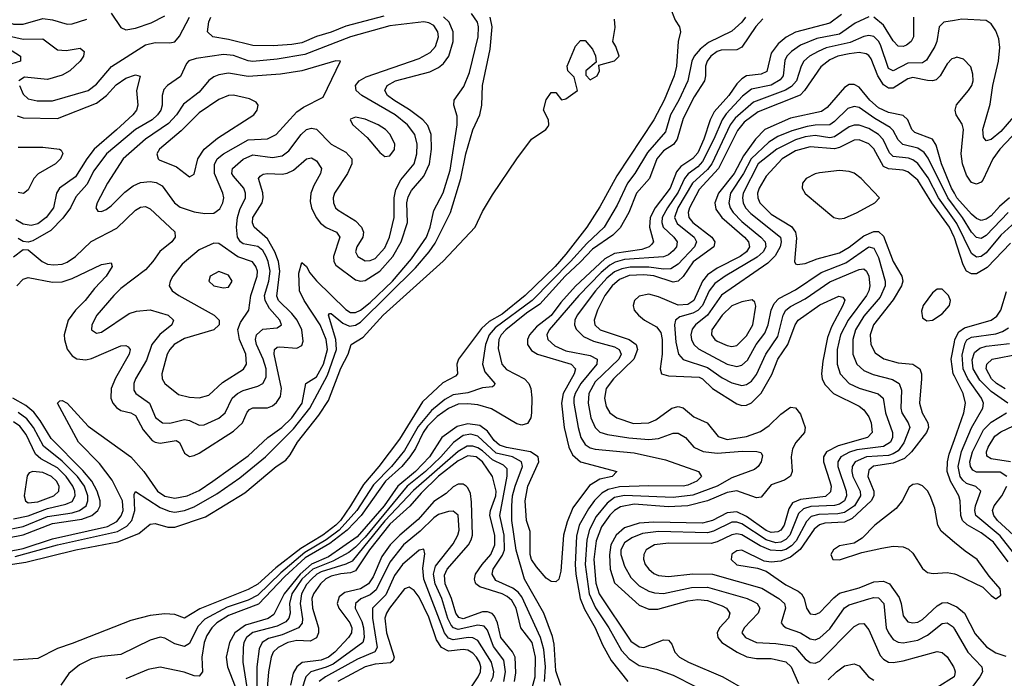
# Model space of a CAD drawing. Header units: inches. Extents: x 501365 to 657855, y 482276 to 547543.
# Tile 128 of 256: x 546176 to 550204, y 513603 to 516300. Entities that reach past the tile are written whole.
import ezdxf

# ---------------------------------------------------------------- set-up
doc = ezdxf.new("R2010")
doc.units = ezdxf.units.IN
doc.header["$MEASUREMENT"] = 0
doc.layers.add('A5541', color=7, linetype='Continuous')
doc.layers.add('A5551', color=7, linetype='Continuous')

msp = doc.modelspace()

# ---------------------------------------------------------------- linework, layer by layer
at = {"layer": 'A5541', "color": 5}
for points, elevation in [([(546070, 514112.2), (546190, 514134.9), (546310, 514174.1), (546534.9, 514225.1), (546573.9, 514246.1), (546591.3, 514268.7), (546598.6, 514290), (546596.3, 514330), (546554.5, 514414.5), (546502.8, 514482.8), (546416.5, 514570), (546330, 514729.8), (546340.6, 514739.4), (546350, 514741.1), (546370, 514730.1), (546456, 514636), (546630, 514510.1), (546683.7, 514450), (546739.7, 514370), (546770, 514348.7), (546810, 514340.5), (546860.8, 514350), (546910, 514372.7), (546966.6, 514410), (547110, 514514.7), (547190.8, 514589.2), (547248.7, 514630), (547290, 514670.1), (547331.6, 514730), (547346, 514810), (547390, 514838.3), (547418.7, 514890), (547434.7, 514950), (547430.1, 514990.1), (547405.4, 515050), (547339.6, 515150), (547320.9, 515190), (547318.4, 515261.6), (547330, 515305.8), (547350, 515288.7), (547363.5, 515263.4), (547390.2, 515230.2), (547510, 515112.8), (547530, 515101.3), (547550, 515101), (547570, 515110.3), (547610, 515142.5), (547701.6, 515230), (547779.2, 515320.8), (547839.7, 515410), (547855.8, 515450), (547870, 515519.2), (547908.4, 515591.6), (547936.8, 515683.2), (547966.4, 515870), (547965.1, 515905.1), (547952.7, 515950), (547953.7, 515970), (547993.3, 516026.7), (548016.2, 516083.8), (548051, 516230), (548053.4, 516270), (548049.1, 516290), (548024.6, 516324.6)], 1780), ([(548837.7, 516350), (548857.2, 516297.2), (548874.9, 516270), (548879.6, 516250), (548869.3, 516210.7), (548863.4, 516110), (548853.8, 516070), (548813.2, 515970), (548770, 515889.3), (548618.9, 515661.1), (548550, 515533.9), (548496.4, 515450), (548410, 515339.9), (548366.2, 515290), (548244.5, 515170), (548150, 515094.4), (548096.2, 515063.8), (548065.1, 515034.9), (547971.3, 514910), (547965, 514890), (547966.7, 514850), (547958.9, 514841.1), (547906.9, 514813.1), (547824.2, 514735.8), (547730, 514582), (547645.7, 514470), (547582.6, 514397.4), (547530, 514310), (547487.8, 514250), (547468.7, 514230), (547416.2, 514190), (547325.5, 514134.5), (547224.1, 514055.9), (547150, 513989.5), (547110, 513967.3), (546912.5, 513887.5), (546850, 513849.9), (546810, 513864.2), (546770, 513867.5), (546710, 513861.2), (546630, 513840.6), (546390, 513745.6), (546330, 513725.9), (546250, 513684.7), (546150, 513678.4)], 1740), ([(546550, 516326.4), (546590, 516267.5), (546610, 516258.8), (546650, 516265.4), (546713.5, 516286.5), (546770, 516316)], 1860), ([(546090, 516317.8), (546110, 516299.6), (546150, 516281.8), (546190, 516281.6), (546270, 516304.2), (546310, 516299.2), (546370, 516282.1), (546390, 516282.5), (546450, 516301.7)], 1860), ([(546090, 514062), (546200.4, 514079.6), (546405.6, 514130), (546577.4, 514162.6), (546663.6, 514196.4), (546710, 514234.7), (546730, 514237.2), (546782.3, 514222.3), (546810, 514222.1), (546935.6, 514264.4), (547097.5, 514362.5), (547225.6, 514470), (547264.1, 514495.9), (547282.2, 514517.8), (547312.8, 514570), (547399.9, 514680.1), (547439.7, 514740.3), (547490, 514872.6), (547519.4, 514930), (547532, 514970), (547580.6, 514999.4), (547662.9, 515090), (547908.3, 515311.7), (548039.7, 515450), (548070, 515514), (548110, 515582.8), (548210, 515730.8), (548269.7, 515810.3), (548329, 515850), (548337.5, 515862.5), (548341.2, 515870), (548339, 515890), (548319, 515930), (548330, 515972), (548350, 516002), (548370, 516002), (548392, 515972), (548410, 515976), (548458, 516010), (548444, 516064), (548418, 516090), (548415.3, 516110), (548450, 516192), (548470, 516214), (548490, 516214), (548519.6, 516179.6), (548531.6, 516151.6), (548534, 516126), (548492, 516090), (548492.7, 516072.7), (548510, 516054), (548538, 516070), (548548, 516090), (548546, 516114), (548608.9, 516131.1), (548628, 516150), (548615.3, 516190), (548602, 516210), (548612.5, 516267.5), (548610, 516302)], 1740), ([(546150, 515329.4), (546190, 515358.3), (546210, 515357), (546267.8, 515310), (546290, 515299.6), (546315.6, 515295.6), (546350, 515299.3), (546370, 515307.2), (546403.6, 515330), (546468.7, 515391.3), (546573.2, 515446.8), (546650, 515519.5), (546670, 515531.9), (546690, 515534.6), (546710, 515525.7), (546810, 515431.3), (546812.5, 515410), (546798.5, 515390), (546749.3, 515350.7), (546721.1, 515310), (546690, 515275.9), (546590, 515199), (546560.4, 515170), (546491.7, 515090), (546471.2, 515050), (546470.3, 515030), (546490, 515015.8), (546510, 515020.9), (546623.5, 515096.5), (546653.5, 515106.5), (546710, 515111.6), (546783.6, 515090), (546805.2, 515070), (546797.7, 515050), (546748.8, 515011.2), (546716, 514970), (546694.6, 514905.4), (546649.6, 514830), (546642.5, 514810), (546643.5, 514783.5), (546650.9, 514770), (546706.5, 514730), (546731.1, 514671.1), (546759.5, 514650), (546790, 514647.8), (546850, 514663), (546870, 514659.4), (546910, 514640.5), (546930, 514640.7), (546990, 514668.1), (547016, 514690), (547045.6, 514750), (547067.6, 514770), (547090, 514782.2), (547150, 514798.9), (547171.2, 514810), (547183.8, 514836.2), (547183.8, 514870), (547172.2, 514910), (547144.9, 514970), (547140.7, 514990), (547144.2, 515010), (547170, 515032.9), (547230, 515038.3), (547247.6, 515050), (547240.8, 515070), (547197.4, 515117.4), (547179.9, 515150), (547177.9, 515170), (547195.7, 515230), (547200.7, 515270), (547193.1, 515310), (547184.5, 515330), (547170, 515354.3), (547150.7, 515370.7), (547090, 515381.5), (547079.2, 515390), (547067.4, 515410), (547063.3, 515450), (547067.6, 515490), (547077.2, 515522.8), (547099.1, 515570), (547100.3, 515590), (547093.1, 515610), (547050, 515659), (547044.3, 515670), (547046, 515690), (547090, 515728.9), (547130, 515745.9), (547210, 515735.4), (547250, 515742.1), (547277, 515763), (547327.4, 515830), (547349.9, 515850), (547370, 515856.3), (547390, 515851.8), (547449.7, 515789.7), (547510, 515758), (547534.8, 515730), (547534.6, 515710), (547516.4, 515670), (547463.9, 515590), (547458, 515570), (547459.5, 515550), (547468.1, 515530), (547479.4, 515519.4), (547550, 515476.4), (547574.6, 515450), (547582, 515430), (547579.8, 515410), (547555.5, 515370), (547549.6, 515350), (547559.3, 515330), (547590, 515313.2), (547610, 515313.4), (547630, 515322.7), (547670, 515366), (547689.1, 515409.1), (547708.2, 515490), (547708.4, 515570), (547715.5, 515604.5), (547735.8, 515644.2), (547789.5, 515710), (547801, 515750), (547802.7, 515790), (547792.1, 515830), (547762.5, 515870), (547711.9, 515910), (547575.8, 515990), (547553.2, 516010), (547549.9, 516030), (547564.5, 516050), (547593.5, 516066.5), (547810, 516140.4), (547854.9, 516165.1), (547877.2, 516190), (547889.1, 516230), (547887.1, 516250), (547870, 516275.9), (547850, 516286.5), (547830, 516290.4), (547690, 516275.2), (547528.7, 516230), (547342.2, 516157.8), (547230, 516137.5), (547130, 516128.8), (547110, 516131.2), (547050, 516153.2), (547010, 516157.2), (546898.6, 516141.4), (546868.4, 516131.6), (546859, 516121), (546833.2, 516066.8), (546780.2, 516030), (546766.1, 516013.9), (546759.3, 515990), (546758.2, 515950), (546752.8, 515930), (546739.9, 515910), (546717.4, 515890), (546650, 515849.6), (546530.4, 515750), (546479.4, 515680.6), (546450, 515625.4), (546405.6, 515574.4), (546383.8, 515530), (546352.7, 515487.3), (546302.9, 515437.1), (546230, 515394.5), (546210, 515389.5), (546190, 515392.4), (546170, 515403.7)], 1840), ([(546157.4, 514102.6), (546330, 514149.7), (546575.8, 514204.2), (546614.3, 514225.7), (546634.9, 514250), (546647.1, 514290), (546643.9, 514356.1), (546650, 514368.7), (546750, 514302.8), (546787.5, 514287.5), (546810, 514284.3), (546850, 514291.1), (546890, 514305.1), (546981.9, 514358.1), (547075.9, 514424.1), (547181.6, 514510), (547295.5, 514624.5), (547362.9, 514710), (547435.1, 514844.9), (547472, 514950), (547468.8, 514990), (547439.8, 515090), (547443.4, 515096.6), (547450, 515096.8), (547497.8, 515057.8), (547525.4, 515045.4), (547550, 515049), (547570, 515061.7), (547795.4, 515284.6), (547851.8, 515350), (547875.2, 515384.7), (547938.5, 515510), (547980.7, 515650), (548000.9, 515750), (548030, 515848.8), (548059, 515910), (548066.5, 515950), (548069.4, 516030), (548101.2, 516178.8), (548108.4, 516270), (548100.1, 516310)], 1760), ([(546164.1, 515210), (546190, 515237.2), (546210, 515243.9), (546310, 515225.4), (546350, 515226.2), (546390, 515240.4), (546510, 515297.5), (546550, 515304), (546554.2, 515290), (546530.1, 515250), (546481.3, 515198.7), (546444.2, 515150), (546403.8, 515110), (546374.9, 515070), (546358.4, 515010), (546358.6, 514990), (546370, 514951.3), (546390, 514923.9), (546410, 514910.7), (546446.9, 514906.9), (546470, 514913.1), (546590, 514965.1), (546610, 514965.8), (546620, 514960), (546628.2, 514950), (546624.1, 514930), (546567.7, 514832.3), (546549.7, 514790), (546548.9, 514750), (546556.6, 514730), (546571.6, 514711.6), (546590, 514700.1), (546630.9, 514690.9), (546650, 514678.9), (546680.4, 514620.4), (546717.6, 514577.6), (546730, 514569.7), (546750, 514565.9), (546816.6, 514576.6), (546830, 514569.3), (546850, 514524.7), (546870, 514512.1), (546890, 514515.5), (546910, 514525.8), (547050, 514615), (547087, 514650), (547107, 514693), (547116.6, 514703.4), (547130, 514711.1), (547190, 514711), (547210, 514719), (547226.9, 514733.1), (547242.4, 514757.6), (547247.6, 514790), (547216.8, 514930), (547218.1, 514950), (547230, 514959.2), (547240, 514960), (547310, 514955.5), (547330, 514966.6), (547335.9, 514984.1), (547330.2, 515030), (547311.1, 515070), (547290, 515097.5), (547234.5, 515150), (547227.7, 515167.7), (547240.9, 515270), (547234.6, 515310), (547219.6, 515350), (547190, 515403.3), (547134.8, 515450), (547128.1, 515468.1), (547129.6, 515490), (547168, 515550), (547172.7, 515570), (547171.1, 515591.1), (547153.6, 515650), (547160.3, 515659.7), (547172.6, 515667.4), (547190, 515669.6), (547250, 515666.9), (547270, 515671.2), (547296.1, 515683.9), (547350, 515730.8), (547370, 515734.1), (547390, 515721.8), (547410.1, 515690), (547406.8, 515670), (547379, 515621), (547367.1, 515590), (547364.4, 515555.6), (547370.1, 515530), (547389.3, 515489.3), (547406.8, 515466.8), (547430, 515449.2), (547471.7, 515430), (547485.2, 515410), (547459.2, 515330), (547461.5, 515310), (547470, 515295), (547550, 515234.3), (547570, 515229), (547590, 515231.8), (547650, 515270.9), (547702.5, 515330), (547737.3, 515390), (547762.3, 515470), (547759.7, 515550), (547764.8, 515575.2), (547779.1, 515600.9), (547830, 515658.8), (547852.3, 515710), (547861.2, 515770), (547858.9, 515830), (547846, 515866), (547825.8, 515890), (547770.8, 515930.8), (547706.5, 515970), (547680.7, 515990), (547669.3, 516010), (547678.9, 516030), (547713.2, 516050), (547853.4, 516086.6), (547890, 516103.7), (547910, 516119.9), (547931.2, 516150), (547949.4, 516210), (547949.4, 516250), (547933.3, 516290), (547910, 516311.5)], 1820), ([(546175.3, 516030), (546190, 515995.2), (546210, 515975.4), (546247, 515967), (546310, 515967.5), (546456.2, 516010), (546490, 516036.4), (546551.3, 516108.7), (546690, 516196.2), (546730, 516206.5), (546790, 516204.6), (546810.4, 516209.6), (546830, 516232.9), (546870.7, 516310)], 1840), ([(549145.1, 516310), (549130, 516289.5), (549090, 516252.6), (548994, 516206), (548960.6, 516179.4), (548935.6, 516150), (548925.7, 516130), (548909.5, 516050), (548873, 515970), (548839.2, 515910), (548818.8, 515841.2), (548744.1, 515755.9), (548692.5, 515670), (548662.1, 515630), (548620.1, 515539.9), (548567.2, 515450), (548496.2, 515383.8), (548430, 515310), (548273, 515150), (548121.6, 515038.4), (548096.3, 515010), (548081.8, 514970), (548069.1, 514890), (548078.6, 514858.6), (548119.7, 514810), (548117.7, 514802.3), (548110, 514796.4), (548070, 514792.5), (548010, 514772.7), (547950, 514763.7), (547915.5, 514744.5), (547860.3, 514699.7), (547805.9, 514634.1), (547750, 514536.3), (547697.5, 514470), (547624.1, 514395.9), (547555.9, 514290), (547483.1, 514210), (547429.5, 514170), (547342, 514118), (547244.6, 514035.4), (547150, 513944.5), (547110, 513923.1), (547024.8, 513895.2), (546933.9, 513846.1), (546904.6, 513815.4), (546870, 513746.5), (546850, 513733.9), (546810, 513745.3), (546770, 513768.3), (546750, 513772.2), (546710, 513759.9), (546590, 513700.6), (546510, 513692.8), (546470, 513683.6), (546421.1, 513658.9), (546377, 513623), (546344.1, 513575.9)], 1760), ([(549216.8, 516303.2), (549188, 516272), (549130, 516187.2), (549110, 516176.7), (549045.2, 516174.8), (549029.6, 516170), (549003, 516150), (548988.2, 516130), (548981.6, 516110), (548982.1, 516070), (548977.1, 516050), (548935.5, 515984.5), (548890, 515895), (548866.4, 515810), (548851.5, 515788.5), (548810, 515762.5), (548782, 515730), (548753.2, 515650), (548699.8, 515590), (548668, 515510), (548632.8, 515447.2), (548602, 515418), (548519, 515361), (548470, 515307.9), (548407.3, 515250), (548304.6, 515135.4), (548250, 515097.8), (548164.3, 515030), (548145.4, 515010), (548135.9, 514990), (548133.2, 514953.2), (548148.9, 514890), (548168.2, 514868.2), (548241.2, 514830), (548258.4, 514810), (548266.5, 514790), (548271.6, 514751.6), (548270.5, 514690), (548266.6, 514670), (548253.8, 514646.2), (548230, 514640.1), (548210, 514644.9), (548106.2, 514706.2), (548050, 514723.4), (548010, 514727.8), (547970, 514726.2), (547930, 514707.4), (547884.6, 514675.4), (547844.6, 514635.4), (547826.5, 514610), (547795.3, 514544.7), (547772.4, 514510), (547739.8, 514470), (547672.7, 514410), (547573.5, 514270), (547515.7, 514210), (547444.3, 514155.7), (547343.9, 514096.1), (547260.2, 514019.8), (547153.3, 513906.7), (547030, 513861.3), (546982.9, 513830), (546961.8, 513810), (546941.2, 513778.8), (546930, 513750), (546920.8, 513690), (546923.3, 513630), (546910, 513612.3), (546890, 513613.2), (546849.3, 513629.3), (546750, 513648.6), (546701, 513639), (546610, 513600.7)], 1780), ([(547666.1, 516313.9), (547510, 516272.7), (547450, 516249), (547390, 516231.5), (547330, 516205.6), (547290, 516197.7), (547212.8, 516192.8), (547130, 516193.9), (547030, 516219.1), (546966.3, 516230), (546944.7, 516250), (546949.1, 516290.9), (546957.7, 516310)], 1820), ([(549538.8, 516321.2), (549490, 516284.9), (549350, 516248.7), (549311.7, 516228.3), (549278.8, 516201.2), (549250, 516163.2), (549232.2, 516087.8), (549210, 516076.4), (549150, 516069.9), (549130, 516057.8), (549110, 516037.5), (549076.6, 515990), (549017.7, 515922.3), (549001.3, 515890), (548975, 515810), (548950, 515755.1), (548930, 515732), (548880.9, 515699.1), (548863, 515677), (548837.1, 515610), (548775.5, 515530), (548755.4, 515490), (548752.5, 515450), (548769.6, 515390.4), (548761.2, 515378.8), (548750.7, 515369.3), (548720.8, 515359.2), (548610, 515343), (548570, 515321.3), (548450, 515208.5), (548390, 515142), (548350.7, 515089.3), (548290, 515042.9), (548261.4, 515010), (548253.2, 514990), (548254, 514970), (548270, 514945.8), (548294.3, 514930), (548431.5, 514890), (548450.1, 514870), (548445, 514850), (548399.7, 514770), (548392.8, 514730), (548403.4, 514630), (548422.9, 514550), (548437.9, 514517.9), (548470, 514489.3), (548619.5, 514450), (548600.4, 514430), (548550, 514418.2), (548507.2, 514392.8), (548439.1, 514300.9), (548415.3, 514244.7), (548401, 514190), (548390, 514042), (548381.7, 514010), (548370, 513998.3), (548350, 514000.3), (548330, 514013.8), (548290, 514060.2), (548270, 514089.9), (548264.7, 514110), (548263.9, 514203.9), (548249.9, 514250), (548243.9, 514330), (548255, 514390), (548300.2, 514490), (548296.5, 514510), (548265.8, 514530), (548168.2, 514548.2), (548138.3, 514558.3), (548116.5, 514576.5), (548090, 514615.4), (548058.2, 514638.2), (548010, 514645.6), (547965.2, 514634.8), (547903.3, 514590), (547852.3, 514510), (547795.8, 514450), (547723.5, 514390), (547666.9, 514310), (547557.2, 514182.8), (547439.2, 514100.8), (547370, 514070.6), (547323.3, 514030), (547258, 513950), (547215.6, 513864.4), (547192.1, 513847.9), (547099.6, 513820.4), (547055.7, 513790), (547033.8, 513750), (547020.8, 513690), (547025.8, 513650), (547056.9, 513570)], 1820), ([(549650, 516312), (549593.9, 516286.1), (549530, 516241.1), (549437.5, 516222.5), (549370, 516195.1), (549333, 516170), (549314.4, 516150), (549306.7, 516133.3), (549300.2, 516070), (549287.1, 516052.9), (549250, 516032.4), (549170, 516015.7), (549133.1, 515986.9), (549066, 515914), (549049.7, 515890.3), (549016.1, 515810), (548970, 515718.6), (548950, 515697.5), (548911.1, 515668.9), (548896.5, 515650), (548870, 515593.9), (548825.7, 515530), (548804.9, 515490), (548802.6, 515470), (548809.2, 515450), (548852.8, 515410), (548866, 515390), (548862.6, 515370), (548850, 515353.2), (548830, 515337), (548810, 515328.3), (548650, 515317.8), (548612.7, 515307.3), (548590, 515294.8), (548554.9, 515265.1), (548463, 515170), (548341.5, 515030), (548332.8, 515010), (548337.1, 514990), (548364.9, 514964.9), (548410, 514944.1), (548510, 514925.6), (548538.2, 514910), (548536.9, 514890), (548472.3, 514810), (548449, 514770), (548443.6, 514750), (548443, 514730), (548460.2, 514630), (548471.5, 514590), (548490, 514560.3), (548510, 514547.2), (548530, 514541.9), (548690, 514527.1), (548818.3, 514498.3), (548953.7, 514450), (548966, 514430), (548947, 514410), (548910, 514393.8), (548890, 514390.4), (548750, 514391.7), (548630, 514386.9), (548583.2, 514376.8), (548558.3, 514361.8), (548528, 514332), (548502.6, 514297.4), (548465.1, 514230), (548454.4, 514185.6), (548448.5, 514070), (548451.3, 514030), (548469.1, 513930), (548486.4, 513886.4), (548530.1, 513810), (548560.3, 513740.3), (548595.9, 513675.9), (548664.2, 513590)], 1840), ([(550000, 516296.8), (549956.4, 516290), (549938, 516270), (549928.1, 516210), (549920.6, 516190), (549886.3, 516133.7), (549870, 516123.5), (549810, 516122), (549750, 516089.9), (549730, 516099.3), (549697.1, 516197.1), (549690, 516212.1), (549670, 516230.7), (549650, 516234.5), (549630, 516230.7), (549573.8, 516206.2), (549475.6, 516184.4), (549442.7, 516170), (549406.9, 516150), (549384, 516130), (549373.2, 516110), (549354.3, 516050), (549334.2, 516025.8), (549308.7, 516011.3), (549177.5, 515962.5), (549102.8, 515897.2), (549083.1, 515870), (549007.5, 515710), (548990, 515686.1), (548929, 515630), (548869, 515530), (548855.2, 515490), (548865.2, 515465.2), (548934.9, 515410), (548945.6, 515390), (548937.4, 515370), (548870, 515299.2), (548840.4, 515279.6), (548810, 515278.4), (548750, 515287.3), (548673.2, 515286.8), (548639.6, 515280.4), (548610, 515267.2), (548578.6, 515241.4), (548532.1, 515190), (548456.7, 515090), (548447.1, 515070), (548445.4, 515050), (548452.9, 515032.9), (548483, 515003), (548523.3, 514983.3), (548610, 514960.1), (548628.9, 514950), (548636.2, 514930), (548627.1, 514910), (548530, 514816.9), (548504.2, 514770), (548501.8, 514730), (548512.7, 514670), (548530.1, 514630.1), (548550, 514611.6), (548581.4, 514601.4), (548667.5, 514587.5), (548750, 514581.2), (548790, 514585.4), (548850, 514606.5), (548870, 514607.4), (548900.6, 514590), (548934, 514550), (548972.5, 514532.5), (549030, 514524.6), (549132.8, 514532.8), (549192.2, 514532.2), (549207.9, 514527.9), (549215, 514515), (549210, 514489.7), (549196.9, 514470), (549181.9, 514458.1), (549090, 514423.8), (549029.6, 514390), (548930, 514353.6), (548850, 514344), (548650, 514352.5), (548610, 514343.2), (548579.9, 514320.1), (548534.2, 514265.8), (548507.1, 514212.9), (548496, 514170), (548488.9, 514070), (548505.3, 513950), (548532.3, 513892.3), (548585.7, 513810), (548637.8, 513717.8), (548670, 513683.3), (548710, 513656.1), (548781.1, 513641.1), (548850, 513616.6), (548940.7, 513570)], 1860), ([(549833, 516310), (549833.4, 516230), (549823.7, 516210), (549804.5, 516195.5), (549790, 516189.9), (549770, 516191.6), (549750, 516213.9), (549710, 516277.3), (549670, 516309.9)], 1840), ([(546090, 516206.4), (546179.7, 516150), (546179.5, 516130), (546126.1, 516113.9)], 1820), ([(546130, 516234.2), (546190, 516219.9), (546270, 516222), (546330, 516175.9), (546365.8, 516174.2), (546423, 516183), (546440.2, 516170), (546436.3, 516150), (546423.5, 516130), (546380.5, 516090), (546350, 516072.8), (546290, 516055.6), (546196.2, 516063.8), (546173, 516050)], 1840), ([(550000, 516142.8), (549990, 516139.1), (549970, 516119.4), (549942.2, 516070), (549926.1, 516053.9), (549910, 516048.8), (549890, 516050.3), (549830, 516063.2), (549810, 516058), (549750, 516019.4), (549730, 516019.7), (549710, 516032.9), (549687.2, 516070), (549659.3, 516139.3), (549650, 516153.2), (549639.5, 516159.5), (549610, 516164.9), (549570, 516159.8), (549523.2, 516150), (549490, 516135.6), (549453, 516107), (549386.9, 516010), (549369.1, 515990.9), (549197.1, 515922.9), (549139.8, 515880.2), (549113.3, 515846.7), (549035.6, 515690), (548955.2, 515604.8), (548916.8, 515530), (548911.2, 515510), (548914, 515490), (548929.4, 515470), (549007.7, 515410), (549019.4, 515390), (549015.6, 515370), (548931.6, 515308.4), (548890, 515248.7), (548870, 515228.9), (548850, 515225.3), (548770.7, 515250.7), (548730, 515255.8), (548670, 515252.1), (548630, 515236.3), (548600.1, 515210), (548570.3, 515170), (548540.2, 515110), (548526.3, 515070), (548528.7, 515050), (548550.6, 515030.6), (548670.1, 514990), (548698.1, 514970), (548703.6, 514950), (548688.7, 514910), (548604.9, 514830), (548576, 514790), (548568.6, 514750), (548575.7, 514715.7), (548590.1, 514690), (548618.8, 514670), (548687.2, 514647.2), (548750, 514649), (548778, 514662), (548843.7, 514710), (548870, 514716.7), (548890, 514711), (548933.6, 514673.6), (548988.8, 514648.8), (549033, 514593), (549070, 514581.5), (549150, 514592.8), (549206.6, 514613.4), (549241.9, 514638.1), (549290, 514684.7), (549330, 514712.9), (549350, 514711), (549370, 514684.4), (549389.3, 514630), (549387, 514610), (549351.6, 514568.4), (549337.4, 514542.6), (549332.5, 514510), (549336.3, 514450), (549329.6, 514430.4), (549305.2, 514414.8), (549250, 514395.7), (549210, 514345.4), (549190, 514342.2), (549110, 514371.2), (549070, 514363.9), (548990, 514330.4), (548910, 514309.6), (548830, 514305.6), (548690, 514316.6), (548634.5, 514305.5), (548610, 514291), (548590, 514271.9), (548556.1, 514223.9), (548534, 514166), (548524.4, 514090), (548532.8, 513992.8), (548546.4, 513950), (548675.9, 513755.9), (548710, 513732.1), (548730, 513729.3), (548810, 513760.6), (548830, 513759.8), (548844, 513743.9), (548856.8, 513710), (548875.1, 513690), (548911.8, 513670), (549052.3, 513610), (549151.8, 513551.8)], 1880), ([(546166, 515906), (546190, 515898.5), (546330, 515894.9), (546490, 515958.4), (546530.8, 515989.2), (546570, 516033.4), (546610, 516060.4), (546650, 516073.4), (546668.3, 516068.3), (546653.8, 516010), (546659.1, 515950), (546653.9, 515930), (546638.6, 515910), (546571.8, 515848.2), (546480.5, 515770), (546450, 515730.7), (546403.7, 515656.3), (546338.5, 515610), (546327, 515590), (546314.7, 515530), (546284.6, 515490), (546250, 515464.5), (546222.2, 515457.8), (546190, 515462.4), (546160.4, 515480.4)], 1820), ([(550000, 515589.1), (549988.9, 515610), (549947.4, 515710), (549926.2, 515786.2), (549910.3, 515810), (549837.7, 515837.7), (549825.4, 515850), (549809.6, 515889.6), (549790, 515907.3), (549730, 515920.3), (549690, 515939.1), (549654.6, 515970), (549610, 516023.5), (549590, 516035.1), (549570, 516034), (549550, 516022), (549479.2, 515940.8), (549456.3, 515923.7), (549330, 515896), (549225.1, 515850), (549185.8, 515810), (549137.5, 515742.5), (549099, 515670), (549034.3, 515590), (549019.8, 515550), (549023.9, 515523.9), (549049.1, 515490), (549140.9, 515410), (549158.3, 515390), (549161.9, 515370), (549149.7, 515350), (549123.5, 515330), (549030, 515282.4), (548990, 515254.7), (548969.8, 515230), (548933.7, 515150), (548910, 515133.2), (548870, 515131.1), (548790, 515165.8), (548750, 515175.8), (548710, 515168.4), (548691.1, 515150), (548685.2, 515130), (548690.6, 515110), (548707, 515090), (548731.8, 515070), (548781.8, 515041.8), (548799.7, 515019.7), (548805, 514990), (548805, 514930), (548795.8, 514870), (548801.5, 514850), (548830, 514841.5), (548955.8, 514835.8), (548970, 514828.9), (549010, 514789.3), (549110, 514727.5), (549130, 514719.7), (549150, 514722.1), (549170, 514731.8), (549210, 514770.6), (549252.8, 514847.2), (549277.9, 514910), (549318.6, 514970), (549348.8, 515051.2), (549360.4, 515070), (549450, 515131.9), (549527.6, 515167.6), (549543.9, 515163.9), (549551.2, 515151.2), (549544.2, 515130), (549497.6, 515042.4), (549481.6, 514998.4), (549462.1, 514902.1), (549456.8, 514850), (549459.2, 514830), (549470, 514805.9), (549505.5, 514770), (549610, 514717.7), (549630, 514702.6), (549650, 514673.8), (549659.2, 514650), (549663.8, 514610), (549644.2, 514590), (549524.8, 514555.2), (549477.3, 514530), (549465.2, 514510), (549464.4, 514490), (549491.1, 514408.9), (549495.6, 514390), (549493.6, 514366.4), (549472.4, 514347.6), (549370, 514335.8), (549338.4, 514321.6), (549322.6, 514297.4), (549303.2, 514230), (549290.5, 514209.5), (549277.5, 514202.5), (549250, 514200.9), (549230, 514208.4), (549150, 514266.4), (549110, 514284.4), (549070, 514281.3), (549009.9, 514250.1), (548970, 514238.4), (548770, 514242.9), (548710, 514238.4), (548650, 514219.6), (548615.7, 514190), (548594.3, 514150), (548589.5, 514109.5), (548592.2, 514050), (548610, 513994.1), (548710, 513903.5), (548750, 513886.9), (548786.9, 513886.9), (548910, 513920.1), (548950, 513926.4), (548990, 513922.1), (549050, 513900.6), (549068.2, 513890), (549081.5, 513870), (549076.1, 513850), (549038.9, 513810), (549029.2, 513790), (549031.7, 513770), (549048.4, 513750), (549110.7, 513710.7), (549151.2, 513691.2), (549190, 513684.8), (549250, 513684.9), (549310, 513670.5), (549332.2, 513650), (549361.8, 513581.8)], 1920), ([(550000, 515534.1), (549973.1, 515570), (549892.7, 515732.7), (549875.8, 515755.8), (549850, 515774.4), (549788.5, 515788.5), (549770, 515808.1), (549750, 515846), (549738, 515858), (549674.9, 515894.9), (549610, 515940.5), (549590, 515944.5), (549564.3, 515935.7), (549510, 515882.4), (549490, 515869.6), (549430, 515868.1), (549397.7, 515862.3), (549335.6, 515844.4), (549278.4, 515821.6), (549241, 515799), (549168, 515730), (549137.7, 515670), (549084.7, 515590), (549076.6, 515550), (549082.1, 515530), (549094.6, 515510), (549130, 515473.1), (549208, 515410), (549225.8, 515390), (549228.4, 515370), (549217.8, 515350), (549192.7, 515327.3), (549062, 515250), (549020.2, 515219.8), (548997.3, 515190), (548969.7, 515130.3), (548950.9, 515109.1), (548930, 515098.1), (548877.3, 515082.7), (548858.7, 515070), (548854.8, 515050), (548860.2, 514980.2), (548871, 514931), (548890, 514908.3), (548990, 514875.9), (549050, 514833.8), (549090, 514812.6), (549130, 514802.6), (549150, 514806.3), (549170, 514820.1), (549190, 514847.8), (549229, 514931), (549277.7, 515002.3), (549298.9, 515090), (549310, 515110.1), (549330, 515125.5), (549390, 515157.5), (549490, 515226.8), (549610, 515277.2), (549630, 515279.8), (549641, 515270), (549650.4, 515250), (549653.9, 515210), (549650.4, 515190), (549640.7, 515170), (549565.7, 515070), (549534.3, 515010), (549521.1, 514950), (549520.6, 514890), (549533.2, 514850), (549570, 514811), (549610, 514791.5), (549688.4, 514768.4), (549708.4, 514750), (549718.1, 514690), (549747.5, 514610), (549746.6, 514590), (549738.3, 514570), (549710, 514551.9), (549601.6, 514538.4), (549570.4, 514529.6), (549535.5, 514510), (549523.5, 514490), (549522.8, 514470), (549557.3, 514370), (549559.3, 514350), (549550.7, 514330), (549530, 514316.6), (549510, 514310.6), (549413.4, 514306.6), (549382.4, 514297.6), (549362.4, 514277.6), (549326.3, 514190), (549310, 514171.2), (549290, 514160.8), (549270, 514158.4), (549230, 514170), (549130, 514235.8), (549110, 514242.4), (549090, 514242.4), (549014, 514206), (548990, 514199.7), (548790, 514204.1), (548723.9, 514196.1), (548680.8, 514179.2), (548650, 514158.7), (548635.2, 514130), (548634.8, 514110), (548650, 514062.9), (548675.8, 514015.8), (548710, 513982.6), (548750, 513960.1), (548773.5, 513953.5), (548810, 513951.1), (548924.9, 513975.1), (548990, 513976.2), (549152.3, 513930), (549178.5, 513918.5), (549192.6, 513910), (549204.4, 513890), (549196.6, 513870), (549139.5, 513810), (549130.9, 513790), (549145.2, 513770), (549190.1, 513750.1), (549270, 513745.7), (549336.2, 513736.2), (549350, 513729.7), (549390, 513683.8), (549410, 513667.8), (549430, 513664.8), (549450, 513674.1), (549590, 513815.1), (549610, 513826.8), (549630, 513828.1), (549650, 513801.8), (549697, 513697), (549710, 513681.3), (549730, 513670.1), (549750, 513668.2), (549790, 513674.6), (549930, 513712.6), (549950, 513709.3), (549970, 513692), (549996.2, 513650), (550000, 513639.2)], 1940), ([(550000, 515479.7), (549935, 515570), (549892.4, 515652.4), (549850.8, 515710.8), (549830, 515726.5), (549812.5, 515732.5), (549750, 515739.4), (549734.2, 515754.2), (549708.8, 515808.8), (549690, 515829.2), (549650, 515853.7), (549610, 515868.1), (549590, 515867.6), (549570, 515860.9), (549510, 515819.6), (549490, 515816.1), (549430, 515826.2), (549390, 515820.3), (549350, 515808), (549273.4, 515770), (549197.9, 515710), (549135.7, 515590), (549132.8, 515570), (549136, 515550), (549146.1, 515530), (549166.7, 515506.7), (549288.5, 515410), (549291.8, 515390), (549287.3, 515370), (549267.3, 515332.7), (549237.3, 515302.7), (549047.4, 515172.6), (548990.5, 515089.5), (548940.8, 515050), (548927.5, 515032.5), (548921.7, 515010), (548924, 514990), (548933.8, 514970), (548952.5, 514952.5), (549070, 514890.1), (549110, 514879.9), (549130, 514885.9), (549153.8, 514906.2), (549189.6, 514970), (549223.9, 515016.1), (549238.3, 515050), (549250, 515110.8), (549262.7, 515137.3), (549281.5, 515158.5), (549350, 515194), (549455.1, 515264.9), (549555.8, 515304.2), (549650, 515369.3), (549670, 515365.1), (549690, 515326.4), (549717.2, 515230), (549716.9, 515210), (549696.4, 515163.6), (549630, 515085.7), (549595.3, 515030), (549584.2, 514990), (549584.3, 514930), (549600.3, 514890), (549630, 514863.1), (549667.2, 514847.2), (549746.9, 514826.9), (549773.9, 514810), (549783.1, 514783.1), (549780.7, 514710), (549785, 514690), (549810.9, 514650), (549817.7, 514630), (549793, 514567), (549770, 514534.1), (549750, 514521.8), (549730, 514516.3), (549640.2, 514510), (549594.3, 514490), (549581.9, 514470), (549580.3, 514450), (549585.2, 514430), (549615, 514370), (549615.4, 514350), (549591.4, 514310), (549550, 514282), (549523.2, 514276.8), (549445.5, 514274.5), (549414.7, 514265.3), (549395, 514245), (549353.3, 514166.7), (549333.8, 514146.2), (549310, 514131.1), (549290, 514124.8), (549247.5, 514127.5), (549205.2, 514145.2), (549130, 514190.4), (549110, 514194.6), (549090, 514191), (549030, 514161.8), (549005, 514155), (548830, 514156.3), (548773.7, 514150), (548739.4, 514130), (548729, 514110), (548728.1, 514091.9), (548734.8, 514070), (548749.5, 514050), (548770, 514033), (548790, 514024.5), (548830, 514020.6), (548930, 514031.4), (549009.9, 514030.1), (549212, 513972), (549282, 513930), (549304.7, 513910), (549308.5, 513890), (549291, 513831), (549300, 513820), (549312.4, 513810), (549370.3, 513790.3), (549410, 513765.1), (549430, 513761.4), (549450, 513769.2), (549490, 513805.5), (549550, 513892.1), (549570, 513903.8), (549650, 513928.3), (549670, 513934.1), (549690, 513933.6), (549711.6, 513910), (549721.3, 513810), (549730, 513789.4), (549750, 513762.3), (549770, 513751.5), (549790, 513748.9), (549850, 513759.2), (549890, 513780.4), (549950, 513827.9), (549970, 513831.1), (549994.5, 513814.5), (550000, 513804.9)], 1960), ([(550000, 515407), (549999.1, 515410), (549980.2, 515450), (549907.6, 515550), (549850, 515642.7), (549810, 515677), (549790, 515684), (549730, 515688.9), (549710, 515699.4), (549670.9, 515770.9), (549650, 515792), (549610, 515808.1), (549590, 515805.9), (549530, 515776.5), (549510, 515771.1), (549410, 515779.6), (549350, 515763.2), (549295, 515730), (549230, 515659.6), (549201.4, 515610), (549195.2, 515590), (549196.4, 515570), (549204.6, 515550), (549250, 515503.6), (549333, 515453), (549350.5, 515430.5), (549354.1, 515405.9), (549345.6, 515310), (549350, 515300.4), (549357.2, 515297.2), (549390, 515301.5), (549439.2, 515320.8), (549530, 515345.9), (549570, 515368.4), (549630, 515414.6), (549670, 515433.2), (549690, 515432), (549710, 515413), (549750, 515309.4), (549785.2, 515250), (549789.7, 515230), (549784.2, 515210), (549750, 515152.8), (549669.1, 515050), (549655.6, 515010), (549658.7, 514970), (549676.2, 514936.2), (549711.6, 514911.6), (549770, 514894.4), (549830, 514889.6), (549858.6, 514870), (549865.2, 514850), (549865.6, 514830), (549857.3, 514730), (549868.6, 514690), (549891.2, 514650), (549893.5, 514630), (549886.3, 514610), (549824.5, 514530), (549796.1, 514503.9), (549750, 514484), (549668.7, 514471.3), (549650, 514455.2), (549645.4, 514430), (549670.1, 514370), (549670.4, 514350), (549659, 514330), (549582.4, 514257.6), (549550, 514242.7), (549470, 514238.4), (549448.1, 514231.9), (549426.5, 514213.5), (549369.6, 514130.4), (549330, 514099.7), (549290, 514082.8), (549250, 514078.8), (549222.4, 514082.4), (549130, 514127.9), (549110, 514126), (549090, 514111.6), (549086.7, 514090), (549110, 514067.4), (549193.9, 514053.9), (549230, 514041.7), (549310, 513986.7), (549360.7, 513960.7), (549374.4, 513950), (549385.8, 513930), (549394.5, 513890), (549410, 513867.1), (549430, 513864.3), (549450, 513872.5), (549506.8, 513933.2), (549530, 513952), (549610, 513974.2), (549670, 513998), (549710, 514000.8), (549734.5, 513990), (549774.4, 513934.4), (549782.8, 513910), (549790, 513859.5), (549810, 513834.8), (549830, 513830.1), (549850, 513833.3), (549870, 513843.9), (549930, 513900.5), (549950, 513912.1), (549970, 513913.8), (550000, 513900.5)], 1980), ([(546170, 515777.9), (546270, 515777.9), (546338.9, 515770), (546345.9, 515765.9), (546351.9, 515751.9), (546342.3, 515730), (546321.8, 515710), (546251.2, 515668.8), (546234.1, 515650), (546210, 515603.6), (546191.8, 515588.2), (546170, 515591.7)], 1780), ([(550000, 514840.6), (549995.2, 514850), (549987.2, 514910), (550000, 514979.8)], 1980), ([(546070, 514167.7), (546190, 514191.5), (546310, 514236.6), (546430, 514255.4), (546471.4, 514270), (546496.2, 514290), (546504.9, 514310), (546505.6, 514330), (546493.1, 514370), (546471.5, 514410), (546434.5, 514454.5), (546305, 514585), (546259.6, 514659.6), (546233.2, 514693.2), (546200.5, 514720.5), (546148.4, 514750)], 1820), ([(546110, 514208), (546190, 514225.4), (546290, 514265.3), (546390, 514280.7), (546421.2, 514290), (546447.2, 514310), (546454.7, 514330), (546454.3, 514350), (546440.4, 514390), (546412.2, 514430), (546350, 514492.9), (546273.3, 514553.3), (546232.8, 514630), (546205.1, 514665.1), (546170, 514691.5)], 1840), ([(546150, 514256.9), (546210, 514268.6), (546290, 514299.1), (546364.2, 514315.8), (546390, 514327.3), (546402.7, 514350), (546401.5, 514370), (546394, 514390), (546366, 514430), (546330, 514464.5), (546262.4, 514502.4), (546240.6, 514520.6), (546201.8, 514601.8), (546176, 514636), (546150, 514653.5)], 1860), ([(548390, 513573.6), (548370, 513633.6), (548362.7, 513742.7), (548355.3, 513775.3), (548320.7, 513870), (548241.5, 514010), (548207.7, 514127.7), (548189.3, 514250), (548188.9, 514310), (548192.7, 514350), (548202.7, 514390), (548233.6, 514470), (548229.6, 514489.6), (548192.3, 514510), (548125.7, 514525.7), (548050, 514594.2), (548022.3, 514602.3), (547990, 514597.8), (547951, 514569), (547898.9, 514510), (547836.2, 514450), (547760.6, 514390), (547590, 514180.7), (547550, 514139.9), (547521.9, 514118.1), (547457.5, 514082.5), (547375.1, 514050), (547330.9, 514010), (547289.5, 513949.5), (547279.9, 513910), (547282.1, 513870), (547277.3, 513850), (547265.2, 513834.8), (547230, 513816.7), (547130, 513791.5), (547104.3, 513770), (547093.6, 513750), (547090.1, 513730), (547089.1, 513670), (547105.7, 513565.7)], 1840), ([(548323.1, 513590), (548326.7, 513650), (548320.9, 513720.9), (548307.1, 513770), (548230, 513937.6), (548215.8, 513955.8), (548193.1, 513973.1), (548124.2, 514004.2), (548109, 514030), (548113.6, 514050), (548151.9, 514108.1), (548159.3, 514130), (548158.2, 514190), (548140.8, 514270), (548170.8, 514430.8), (548170, 514461.2), (548155.9, 514475.9), (548110, 514498.1), (548070, 514534.6), (548050, 514546.7), (548030, 514554.3), (548006.2, 514553.8), (547970, 514531.6), (547787.5, 514372.5), (547670, 514247.6), (547536.3, 514083.7), (547509.6, 514070.4), (547410, 514039.6), (547391.9, 514030), (547370.3, 514010), (547350, 513987), (547328.6, 513950), (547324, 513910), (547333.6, 513846.4), (547331.1, 513828.9), (547317, 513810), (547250, 513782.1), (547193.7, 513766.3), (547167.3, 513750), (547156.2, 513723.8), (547146.6, 513650), (547144.7, 513490)], 1860), ([(550000, 514382.5), (549984.2, 514410), (549971.1, 514450), (549971.8, 514490), (549978.6, 514521.4), (550000, 514581.2)], 1980), ([(548268, 513550), (548285.4, 513610), (548286.6, 513690), (548272.1, 513750), (548226.6, 513810), (548207, 513890), (548190, 513921.4), (548170, 513939), (548150, 513948.9), (548058, 513978), (548042.7, 513990), (548039.1, 513999.1), (548036, 514010), (548040.7, 514030), (548068, 514070), (548103.7, 514110), (548120.5, 514150), (548119.7, 514190), (548099.5, 514270), (548102, 514290), (548123.5, 514350), (548125.6, 514370), (548110.9, 514430), (548070, 514489.5), (548043.8, 514510), (548010, 514514.4), (547970, 514493.7), (547890, 514430.4), (547818.5, 514361.5), (547771.5, 514308.5), (547690, 514233.9), (547606.7, 514130), (547550, 514043.4), (547530, 514034.7), (547490, 514031.2), (547450, 514021.3), (547428.9, 514011.1), (547406.7, 513990), (547378.1, 513950), (547370.5, 513930), (547373.4, 513890), (547397.9, 513810), (547398.5, 513790), (547390, 513769.5), (547363.8, 513756.2), (547310, 513757.6), (547273.5, 513750), (547233.3, 513730), (547213.3, 513710), (547205.3, 513690), (547194, 513630), (547185.2, 513530)], 1880), ([(548200.4, 513590), (548205.6, 513625.6), (548202.6, 513690), (548192.5, 513712.5), (548144, 513770), (548130.8, 513830.8), (548118.2, 513858.2), (548108.6, 513868.6), (548090, 513876), (548070, 513875.2), (547990, 513846.9), (547972.9, 513852.9), (547960.9, 513870), (547942.8, 513930), (547916.5, 513990), (547914.3, 514025.7), (547925.2, 514050), (548012.1, 514150), (548023.4, 514170), (548028, 514190), (548025, 514325), (548020.2, 514360.2), (548010, 514383.2), (548002, 514390), (547990, 514397.7), (547970, 514398.4), (547950, 514387.8), (547920.1, 514359.9), (547870, 514326.7), (547806.5, 514253.5), (547730.9, 514190), (547691.8, 514150), (547658, 514102), (547621.6, 514018.4), (547603.2, 513990), (547570.2, 513969.8), (547505.5, 513954.5), (547483.2, 513936.8), (547475.3, 513910), (547481.3, 513890), (547527.1, 513830), (547534.2, 513810), (547532.8, 513790), (547521.7, 513770), (547465, 513710), (547439.7, 513690), (547410, 513677.5), (547331.7, 513668.3), (547309.3, 513650.7), (547295.2, 513624.8), (547284.3, 513575.7)], 1920), ([(550000, 514160.1), (549945.6, 514205.6), (549932, 514230), (549920, 514300), (549901.3, 514350), (549890, 514370.6), (549870, 514391.9), (549850, 514399.5), (549830, 514396.8), (549814.6, 514385.4), (549786.8, 514330), (549761.5, 514298.5), (549675.1, 514230), (549622.2, 514177.8), (549590, 514157.2), (549530, 514145.5), (549505, 514130), (549494.3, 514110), (549503, 514090), (549530, 514088.5), (549621.4, 514118.6), (549703.9, 514136.1), (549750, 514144.1), (549790, 514141.2), (549811.7, 514131.7), (549830, 514115.2), (549870, 514052.8), (549890, 514036.9), (549912.8, 514032.8), (549970, 514037.2), (550000, 514030.7)], 2020), ([(548156.4, 513590), (548163.3, 513630), (548157.1, 513677.1), (548113.8, 513733.8), (548090, 513800.2), (548076.4, 513816.4), (548050, 513820.5), (547970, 513803.4), (547950.1, 513810.1), (547941.2, 513821.2), (547928.1, 513848.1), (547902.8, 513930), (547875.3, 513990), (547868.9, 514030), (547877.5, 514062.5), (547950, 514154.1), (547968.5, 514190), (547973.3, 514210), (547970, 514270.7), (547950, 514287.8), (547930, 514286.7), (547890, 514274.2), (547870, 514260.1), (547813.8, 514206.2), (547746.1, 514150), (547690, 514079.3), (547634.6, 513965.4), (547610, 513945.2), (547571.1, 513928.9), (547549.3, 513910), (547548.4, 513890), (547575.6, 513835.6), (547582.8, 513810), (547585.9, 513770), (547579.7, 513750), (547458.1, 513661.9), (547430, 513648.7), (547366.9, 513630), (547346.6, 513610), (547330, 513558.9)], 1940), ([(548103.6, 513590), (548113.7, 513610), (548116.4, 513630), (548106, 513670), (548050, 513758.5), (548030, 513769.4), (548010.2, 513770.2), (547950, 513760.9), (547930, 513767.3), (547913.5, 513790), (547830, 514010), (547825.7, 514054.3), (547833.7, 514113.7), (547830, 514131.7), (547810, 514128.1), (547742.5, 514070), (547710, 514023.7), (547674.1, 513945.9), (547619.5, 513890), (547619, 513850), (547638.5, 513730), (547628.8, 513711.2), (547558.4, 513681.6), (547427.1, 513610), (547401.1, 513590)], 1960), ([(547990, 513516.5), (548052.2, 513610), (548060.8, 513630), (548062.7, 513650), (548057.7, 513670), (548045.2, 513690), (548030, 513706.6), (548010, 513719.1), (547990, 513721.9), (547930, 513714.5), (547901.1, 513730), (547881, 513761), (547850, 513854.2), (547810, 513935.4), (547790, 513962.6), (547770, 513976.1), (547750, 513969.3), (547689.1, 513890), (547676.1, 513870), (547669.8, 513850), (547676.2, 513790), (547707.9, 513690), (547703.8, 513676.2), (547692.5, 513667.5), (547630, 513660.8), (547590, 513650), (547477.2, 513590)], 1980), ([(549483.1, 513596.9), (549517.3, 513630), (549550, 513654), (549590, 513662.9), (549610, 513655), (549649.3, 513609.3), (549670, 513595.4)], 1920), ([(550000, 513614.6), (549999, 513610), (549930, 513565.4)], 1940)]:
    msp.add_lwpolyline(points, dxfattribs=dict(at, elevation=elevation))
for points, elevation in [([(547470, 516131.5), (547330.1, 516089.9), (547243.5, 516076.5), (547110, 516067.3), (547030, 516081.2), (546990, 516074.7), (546970, 516066), (546949.4, 516050.6), (546910, 516003.6), (546846.5, 515953.5), (546817.3, 515910), (546785.2, 515874.8), (546690.1, 515810), (546599.8, 515730), (546534.6, 515630), (546492.6, 515550), (546488.1, 515530), (546495.5, 515515.5), (546510, 515514.6), (546530, 515523.2), (546550, 515537.5), (546605.9, 515594.1), (546640.6, 515619.4), (546670, 515633), (546710, 515637.4), (546733.6, 515633.6), (546759.2, 515619.2), (546809.6, 515550), (546832.8, 515532.8), (546890, 515513.1), (546933.3, 515506.7), (546970, 515507.7), (546994.3, 515525.7), (547007.3, 515550), (547010.9, 515570), (547007.3, 515590), (546973.6, 515670), (546972.8, 515707.2), (546984.2, 515730), (547010, 515750.8), (547110, 515808.4), (547190, 515812.6), (547225, 515830), (547310, 515923.1), (547337.7, 515942.3), (547416.9, 515983.1), (547488, 516130)], 1860), ([(547050, 515990.8), (547030, 515988.9), (546990, 515972.6), (546910, 515918.1), (546835.9, 515844.1), (546747.4, 515770), (546737.5, 515750), (546742, 515730), (546746.6, 515726.6), (546817.7, 515697.7), (546870, 515656.5), (546890, 515668), (546904.9, 515730), (546930.5, 515769.5), (546985.5, 515814.5), (547134.2, 515910), (547147.6, 515930), (547151.1, 515950), (547142.8, 515962.8), (547116.1, 515976.1)], 1880), ([(547550, 515900.5), (547530, 515892.7), (547528.4, 515890), (547539.5, 515870), (547597.5, 515817.5), (547650, 515756.5), (547670, 515740.3), (547690, 515742.8), (547710, 515768.4), (547711.2, 515790), (547691.2, 515830), (547672.1, 515850), (547642.7, 515870), (547590, 515893.2)], 1860), ([(549530, 515682.5), (549447.8, 515672.2), (549430, 515668.4), (549394.3, 515650), (549379, 515630), (549377.8, 515610), (549390, 515587.8), (549506.2, 515490), (549530, 515484.7), (549550, 515487.2), (549602.4, 515510), (549674.3, 515550), (549693.6, 515570), (549619, 515650), (549590, 515671.3), (549570, 515678.4)], 2020), ([(546970, 515385), (546910, 515357.1), (546840.8, 515299.2), (546802.4, 515250), (546790.9, 515230), (546787.8, 515210), (546799.2, 515190), (546826.5, 515170), (546971.3, 515090), (546992.1, 515070), (546992.1, 515050), (546970.5, 515029.5), (546850, 514995.2), (546807.7, 514970), (546789.6, 514950), (546779.1, 514930), (546757.2, 514850), (546758.3, 514830), (546769.3, 514810), (546825.9, 514765.9), (546870, 514754.7), (546910, 514751.8), (546950, 514762.8), (547005.2, 514814.8), (547091.5, 514868.5), (547104.5, 514890), (547101.4, 514930), (547075.6, 514990), (547068.7, 515031.3), (547079.3, 515060.7), (547113.9, 515110), (547121.9, 515170), (547147.6, 515250), (547148.9, 515270), (547142.6, 515290), (547127.9, 515307.9), (547068.7, 515328.7), (546990, 515383.4)], 1860), ([(546990, 515268.6), (546955.3, 515250), (546950.4, 515230), (546970.6, 515210), (547010, 515201.6), (547030, 515205.2), (547045.7, 515230), (547030, 515254.4)], 1880), ([(549930, 515197), (549910, 515181.5), (549871.8, 515130), (549866, 515106), (549870, 515079.3), (549887.4, 515067.4), (549910, 515069.5), (549950, 515095.6), (549980.4, 515130), (549983.6, 515150), (549976.6, 515170), (549950, 515196.1)], 2020), ([(549172.7, 515152.7), (549130, 515145.2), (549090, 515128.5), (549050, 515090.8), (549007.2, 515030), (549005.7, 515010), (549019.5, 514990), (549030, 514983.1), (549070, 514966.1), (549090, 514962.5), (549110, 514966.1), (549150, 515005), (549175.5, 515050), (549187.3, 515127.3), (549183.5, 515143.5)], 1980), ([(546229.2, 514450.8), (546215.2, 514444.8), (546207.1, 514432.9), (546194, 514350), (546199, 514330), (546210, 514322.4), (546250, 514325.7), (546315.9, 514350), (546336.4, 514370), (546336.8, 514390), (546326.2, 514410), (546306.2, 514430), (546270, 514446.1)], 1880)]:
    msp.add_lwpolyline(points, close=True, dxfattribs=dict(at, elevation=elevation))
at = {"layer": 'A5551', "color": 5}
for points, elevation in [([(550267.6, 515932.4), (550190, 515841.4), (550150, 515809.9), (550130, 515804.1), (550118.6, 515818.6), (550116.5, 515850), (550146.2, 515953.8), (550157.6, 516030), (550181.1, 516130), (550186, 516186), (550181.4, 516221.4), (550170, 516254), (550150, 516282.6), (550130, 516296.3), (550030, 516301.5), (550000, 516296.8)], 1860), ([(550310, 515900.7), (550186.1, 515770), (550157.5, 515730), (550116.9, 515643.1), (550110, 515634), (550090, 515626), (550070, 515632.6), (550062.8, 515642.8), (550050, 515663.2), (550033, 515710), (550028.2, 515750), (550037.2, 515850), (550031.9, 515871.9), (550008, 515910), (550003.8, 515930), (550009.1, 515950.9), (550057.6, 516010), (550071, 516030), (550076.4, 516050), (550076.2, 516076.2), (550066.7, 516106.7), (550038, 516138), (550010, 516146.4), (550000, 516142.8)], 1880), ([(550225.3, 515570), (550184.7, 515535.3), (550150, 515497.3), (550130, 515482.5), (550110, 515477.7), (550090, 515485.6), (550070, 515503.6), (550010, 515570.3), (550000, 515589.1)], 1920), ([(550220.2, 515510), (550130, 515416.4), (550110, 515403.8), (550090, 515407.9), (550070, 515430.3), (550033.1, 515490), (550000, 515534.1)], 1940), ([(550250, 515472.2), (550190, 515417.2), (550130, 515345.4), (550110, 515330.9), (550090, 515327.4), (550070, 515342.8), (550010, 515465.8), (550000, 515479.7)], 1960), ([(550230, 515384.6), (550134.2, 515285.8), (550090, 515259.9), (550070, 515258.7), (550050, 515270.4), (550035.6, 515295.6), (550000, 515407)], 1980), ([(550000, 514979.8), (550001.9, 514990), (550017.8, 515022.2), (550041.2, 515038.8), (550150, 515069.4), (550173.9, 515086.1), (550189.9, 515110), (550212.7, 515187.3)], 1980), ([(550257.6, 514097.6), (550186.8, 514186.8), (550087.8, 514270), (550083.2, 514290), (550086.1, 514310), (550108.5, 514370), (550088.4, 514388.4), (550050, 514401.2), (550034.6, 514414.6), (550023.7, 514430), (550015, 514470), (550028.5, 514531.5), (550070.5, 514629.5), (550116.7, 514710), (550118.9, 514730), (550110.6, 514750), (550054.4, 514830), (550036.4, 514870), (550032.5, 514927.5), (550043.9, 514976.1), (550051.4, 514988.6), (550070, 515000.2), (550170, 515014.4), (550197, 515023), (550221.5, 515038.5)], 1960), ([(550218.1, 514730), (550150, 514777.1), (550103.7, 514823.7), (550077.3, 514870), (550072.8, 514907.2), (550083, 514937), (550104.8, 514955.2), (550130, 514962.6), (550225.8, 514974.2)], 1940), ([(550208.2, 514788.2), (550172.8, 514810), (550151.3, 514830), (550130, 514870.6), (550133.4, 514890), (550154, 514910), (550267.7, 514932.3)], 1920), ([(550000, 514581.2), (550038.9, 514690), (550046.1, 514730), (550036.5, 514770), (550000, 514840.6)], 1980), ([(550214.1, 514430), (550187.8, 514447.8), (550090, 514447.4), (550075.8, 514455.8), (550065.8, 514470), (550063.5, 514490), (550073.7, 514530), (550119.5, 514620.5), (550150, 514652.5), (550213.1, 514690)], 1940), ([(550230.3, 514490.3), (550150, 514501.7), (550133.1, 514513.1), (550131.7, 514530), (550138.7, 514550), (550165.6, 514594.4), (550190, 514612.8), (550296.6, 514663.4)], 1920), ([(550242.4, 514190), (550177.1, 514250), (550161.8, 514270), (550156.2, 514290), (550162.4, 514310), (550194.8, 514350), (550215.2, 514390)], 1940), ([(550220.3, 514080.3), (550160.2, 514160.2), (550110, 514199.4), (550052.2, 514232.2), (550033.2, 514250), (550026, 514270), (550024, 514330), (550018.6, 514350), (550000, 514382.5)], 1980), ([(550000, 514030.7), (550008.8, 514028.8), (550117.1, 513977.1), (550150, 513942.7), (550170, 513928.6), (550190, 513944.4), (550187.9, 513970), (550141.7, 514021.7), (550093.3, 514090), (550043.6, 514123.6), (550000, 514160.1)], 2020), ([(550000, 513900.5), (550010, 513896), (550041.8, 513870), (550085.2, 513785.2), (550131.7, 513731.7), (550170, 513707.2), (550210, 513693.7)], 1980), ([(550000, 513804.9), (550054.5, 513710), (550111.9, 513650), (550114.5, 513630), (550104.7, 513610), (550070, 513564.2), (550052.1, 513547.9), (550000, 513535.4)], 1960), ([(550000, 513639.2), (550003.2, 513630), (550000, 513614.6)], 1940)]:
    msp.add_lwpolyline(points, dxfattribs=dict(at, elevation=elevation))

doc.saveas('drawing.dxf')
